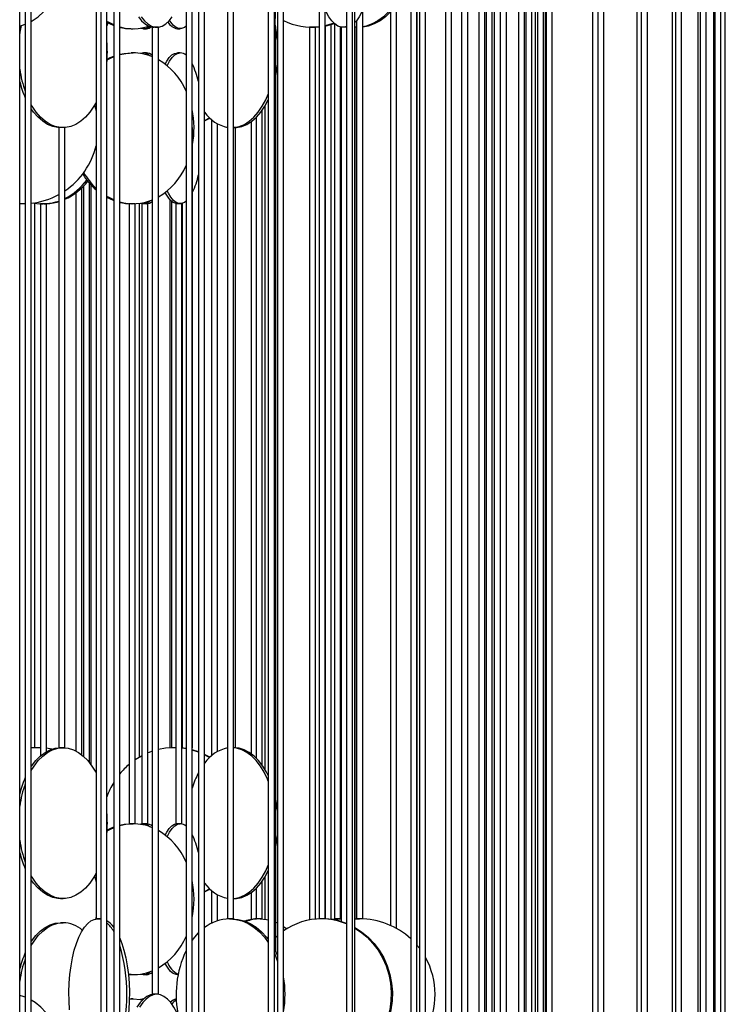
# Model space of a CAD drawing. Header units: millimetres. Extents: x 626 to 3215, y 306 to 3557.
# Tile 26 of 65: x 924 to 1157, y 2496 to 2822. Entities that reach past the tile are written whole.
import ezdxf

# ---------------------------------------------------------------- set-up
doc = ezdxf.new("R2010")
doc.units = ezdxf.units.MM

msp = doc.modelspace()

# ---------------------------------------------------------------- linework, layer by layer
at = {"color": 7, "linetype": 'Continuous', "lineweight": 25}
for p, q in [((923.56, 2411), (923.56, 2961.5)), ((978.66, 2961.5), (978.66, 2411)), ((980.66, 2411), (980.66, 2961.5)), ((1031.8, 2961.5), (1031.8, 2411)), ((1033.8, 2411), (1033.8, 2961.5)), ((1078.13, 2961.5), (1078.13, 2411)), ((1080.13, 2411), (1080.13, 2961.5)), ((1115.14, 2961.5), (1115.14, 2411)), ((1117.14, 2411), (1117.14, 2961.5)), ((1142.84, 2411), (1142.84, 2947.16)), ((1140.84, 2943.21), (1140.84, 2411)), ((1139.69, 2938.46), (1139.69, 2411)), ((1153.85, 2936.94), (1153.85, 2411)), ((1155.85, 2411), (1155.85, 2937.59)), ((950.42, 2936.5), (950.42, 2386)), ((952.42, 2386), (952.42, 2936.5)), ((1005.91, 2936.5), (1005.91, 2386)), ((1007.91, 2386), (1007.91, 2936.5)), ((1055.99, 2936.5), (1055.99, 2386)), ((1057.99, 2386), (1057.99, 2936.5)), ((1097.94, 2936.5), (1097.94, 2386)), ((1099.94, 2386), (1099.94, 2936.5)), ((1128, 2936.5), (1128, 2407.1)), ((1129.51, 2936.5), (1129.51, 2405.89)), ((1131.51, 2403.89), (1131.51, 2936.5)), ((1148.22, 2936.5), (1148.22, 2410.2)), ((1148.99, 2936.5), (1148.99, 2409.9)), ((1150.99, 2409.16), (1150.99, 2936.5)), ((1153.46, 2936.68), (1153.46, 2411)), ((1157.35, 2410.87), (1157.35, 2936.5)), ((925.38, 2903), (925.38, 2467.5)), ((927.38, 2467.5), (927.38, 2903)), ((982.79, 2903), (982.79, 2467.5)), ((984.79, 2467.5), (984.79, 2903)), ((1034.61, 2467.5), (1034.61, 2903)), ((1069.98, 2884.81), (1069.98, 2467.5)), ((1071.98, 2467.5), (1071.98, 2887.16)), ((1113.29, 2885.11), (1113.29, 2454.57)), ((1075.68, 2879.35), (1075.68, 2467.14)), ((1077.68, 2467.41), (1077.68, 2878.75)), ((1080.85, 2467.5), (1080.85, 2878.17)), ((1091.23, 2879.13), (1091.23, 2467.5)), ((1093.23, 2467.5), (1093.23, 2879.85)), ((954.69, 2878), (954.69, 2442.5)), ((956.69, 2442.5), (956.69, 2878)), ((1008.98, 2878), (1008.98, 2442.5)), ((1010.98, 2442.5), (1010.98, 2878)), ((1053.12, 2878), (1053.12, 2442.5)), ((1055.12, 2442.5), (1055.12, 2878)), ((1064.6, 2878), (1064.6, 2461.81)), ((1066.6, 2464.07), (1066.6, 2878)), ((1082.79, 2878), (1082.79, 2442.5)), ((1084.79, 2442.5), (1084.79, 2878)), ((1088.83, 2878), (1088.83, 2466.97)), ((1090.83, 2467.44), (1090.83, 2878)), ((1094.29, 2878.06), (1094.29, 2467.5)), ((1095.1, 2878), (1095.1, 2467.14)), ((1097.1, 2466.32), (1097.1, 2878)), ((1097.78, 2467.35), (1097.78, 2878.05)), ((1055.29, 2515.11), (1055.29, 2853.38)), ((948.86, 2844.5), (948.86, 2524)), ((992.43, 2844.5), (992.43, 2524)), ((994.43, 2524), (994.43, 2844.5)), ((1022.74, 2844.5), (1022.74, 2524)), ((1024.74, 2524), (1024.74, 2844.5)), ((1048.43, 2520.79), (1048.43, 2827.21)), ((1037.18, 2524), (1037.18, 2825.13)), ((1046.43, 2824.61), (1046.43, 2521.8)), ((967.48, 2819.5), (967.48, 2499)), ((969.4, 2819.5), (967.48, 2819.5)), ((969.48, 2819.5), (969.4, 2819.5)), ((969.48, 2499), (969.48, 2819.5)), ((1008.45, 2819.5), (1007.91, 2819.5)), ((1008.36, 2819.5), (1008.13, 2820.53)), ((1008.45, 2512.94), (1008.45, 2819.5)), ((1019.54, 2819.5), (1019.54, 2523.62)), ((1021.54, 2819.5), (1019.54, 2819.5)), ((1021.54, 2523.9), (1021.54, 2819.5)), ((1024.79, 2819.89), (1024.79, 2523.98)), ((1026.79, 2523.91), (1026.79, 2820.39)), ((1027.85, 2820.66), (1027.85, 2524)), ((1029.85, 2524), (1029.85, 2819.57)), ((1030.03, 2819.5), (1030.03, 2523.11)), ((1031.8, 2819.5), (1030.03, 2819.5)), ((1031.8, 2819.51), (1031.5, 2819.5)), ((1035.26, 2819.5), (1034.61, 2819.51)), ((1034.63, 2819.5), (1034.63, 2523.95)), ((1035.18, 2819.5), (1034.63, 2819.5)), ((1035.18, 2821.69), (1035.18, 2524)), ((960.5, 2819), (961.09, 2819)), ((964.55, 2819), (965.5, 2819)), ((975.78, 2819), (976.73, 2819)), ((961.09, 2811), (960.5, 2811)), ((965.5, 2811), (964.55, 2811)), ((976.73, 2811), (975.78, 2811)), ((1004.83, 2573.49), (1004.83, 2793.43)), ((1003.88, 2574.95), (1003.88, 2791.98)), ((984.79, 2788.57), (986.43, 2789.47)), ((984.79, 2788.43), (986.55, 2789.36)), ((987.07, 2788.89), (987.07, 2578.04)), ((989.07, 2579.45), (989.07, 2787.48)), ((1000.2, 2788.17), (1000.2, 2578.75)), ((1001.88, 2789.6), (1001.88, 2577.33)), ((936.48, 2786.21), (936.48, 2580.71)), ((938.48, 2786.21), (936.48, 2786.21)), ((938.48, 2580.71), (938.48, 2786.21)), ((980.81, 2786.21), (980.66, 2786.21)), ((980.81, 2580.71), (980.81, 2786.21)), ((995.09, 2786.21), (994.43, 2786.21)), ((995.09, 2580.71), (995.09, 2786.21)), ((946.69, 2575.73), (946.69, 2767.74)), ((947.11, 2767.27), (947.11, 2575.17)), ((942.16, 2764.62), (942.16, 2579.63)), ((944.16, 2578.32), (944.16, 2766.32)), ((944.69, 2766.85), (944.69, 2577.87)), ((925.38, 2761.01), (923.56, 2761.02)), ((924.53, 2761), (923.56, 2761.02)), ((925.38, 2761), (923.56, 2761)), ((928.45, 2761.21), (928.45, 2580.71)), ((930.38, 2761), (930.38, 2577.97)), ((930.79, 2761), (930.38, 2761)), ((930.45, 2761), (930.45, 2761.01)), ((932.38, 2761), (930.79, 2761)), ((932.38, 2579.4), (932.38, 2761)), ((959.79, 2761), (959.79, 2555.5)), ((961.79, 2761), (959.79, 2761)), ((961.21, 2761), (961.21, 2761)), ((961.79, 2555.5), (961.79, 2761)), ((963.21, 2577.6), (963.21, 2761.14)), ((964.02, 2761), (964.02, 2555.5)), ((964.07, 2761), (964.02, 2761)), ((966.02, 2761), (964.07, 2761)), ((966.02, 2555.5), (966.02, 2761)), ((973.28, 2762.35), (973.28, 2580.67)), ((973.86, 2761.79), (973.86, 2580.71)), ((975.26, 2761), (975.26, 2555.5)), ((977.26, 2761), (975.26, 2761)), ((977.26, 2555.5), (977.26, 2761)), ((977.44, 2580.58), (977.44, 2761.1)), ((929.61, 2580.71), (927.38, 2580.6)), ((929.3, 2580.71), (927.38, 2580.63)), ((929.76, 2580.71), (928.45, 2580.71)), ((930.38, 2580.7), (929.61, 2580.71)), ((930.38, 2580.71), (929.76, 2580.71)), ((938.48, 2580.71), (936.48, 2580.71)), ((974.55, 2580.71), (973.86, 2580.71)), ((975.26, 2580.71), (974.55, 2580.71)), ((975.26, 2580.71), (974.7, 2580.71)), ((975.26, 2580.71), (975.01, 2580.71)), ((980.81, 2580.71), (980.66, 2580.71)), ((982.79, 2579.34), (980.66, 2580)), ((982.79, 2579.22), (980.66, 2579.92)), ((995.09, 2580.71), (994.43, 2580.71)), ((961.79, 2555.5), (959.79, 2555.5)), ((964.07, 2555.5), (964.02, 2555.5)), ((966.02, 2555.5), (964.07, 2555.5)), ((977.26, 2555.5), (975.26, 2555.5)), ((1003.88, 2524), (1003.88, 2536.48)), ((1004.83, 2523.9), (1004.83, 2537.93)), ((984.79, 2533.07), (986.43, 2533.97)), ((984.79, 2532.93), (986.55, 2533.86)), ((987.07, 2533.39), (987.07, 2522.51)), ((1000.2, 2532.67), (1000.2, 2523.78)), ((1001.88, 2534.1), (1001.88, 2524)), ((937.07, 2530.71), (937.88, 2530.71)), ((989.07, 2523.35), (989.07, 2531.98)), ((994.43, 2530.71), (994.5, 2530.71)), ((937.88, 2522.71), (937.07, 2522.71)), ((948.86, 2524.73), (948.65, 2523.92)), ((950.42, 2524), (948.86, 2524)), ((949.39, 2524), (950.42, 2523.85)), ((950.32, 2524), (950.42, 2524)), ((994.43, 2524), (992.43, 2524)), ((1003.88, 2524), (1001.88, 2524)), ((1002.2, 2523.99), (1002.2, 2524)), ((1008.45, 2522.88), (1008.98, 2522.64)), ((1024.74, 2524), (1022.74, 2524)), ((1026.3, 2523.86), (1028.66, 2524)), ((1029.85, 2524), (1027.85, 2524)), ((1029.81, 2523.17), (1030.03, 2523.23)), ((1034.63, 2523.95), (1036.18, 2524)), ((1037.18, 2524), (1035.18, 2524)), ((1036.63, 2523.99), (1036.63, 2524)), ((1055.12, 2515.32), (1055.99, 2514.25)), ((960.5, 2505.5), (959.55, 2505.52)), ((960.5, 2505.5), (961.09, 2505.5)), ((964.55, 2505.5), (965.5, 2505.5)), ((975.78, 2505.5), (976, 2505.5)), ((959.87, 2497.48), (960.5, 2497.5)), ((959.87, 2497.45), (961.09, 2497.5)), ((961.09, 2497.5), (960.5, 2497.5)), ((964.57, 2497.5), (964.55, 2497.5)), ((969.4, 2499), (967.48, 2499)), ((969.48, 2499), (969.4, 2499))]:
    msp.add_line(p, q, dxfattribs=at)
at = {"color": 7, "linetype": 'Continuous', "lineweight": 25, "flags": 128}
for points in [[(927.38, 2821.43), (927.7, 2821.62), (929.61, 2822.97), (931.39, 2824.63), (933.02, 2826.56), (934.47, 2828.74), (935.72, 2831.15), (936.75, 2833.74), (937.56, 2836.49), (938.13, 2839.35), (938.44, 2842.28), (938.51, 2845.24), (938.32, 2848.19), (937.87, 2851.09), (937.19, 2853.89), (936.26, 2856.57), (935.12, 2859.07), (933.77, 2861.37), (932.23, 2863.43), (930.52, 2865.23), (928.67, 2866.74), (927.38, 2867.57)], [(1007.91, 2819.55), (1007.92, 2819.54), (1007.99, 2819.54), (1008.06, 2819.89), (1008.14, 2820.59), (1008.21, 2821.62), (1008.27, 2822.97), (1008.33, 2824.63), (1008.39, 2826.56), (1008.44, 2828.74), (1008.48, 2831.15), (1008.52, 2833.74), (1008.55, 2836.49), (1008.56, 2839.35), (1008.58, 2842.28), (1008.58, 2845.24), (1008.57, 2848.19), (1008.56, 2851.09), (1008.53, 2853.89), (1008.51, 2855.68)], [(1040.11, 2851.65), (1040.17, 2851.09), (1040.39, 2848.19), (1040.48, 2845.24), (1040.45, 2842.28), (1040.29, 2839.35), (1040.01, 2836.49), (1039.61, 2833.74), (1039.1, 2831.15), (1038.48, 2828.74), (1037.76, 2826.56), (1036.95, 2824.63), (1036.07, 2822.97), (1035.12, 2821.62), (1034.61, 2821.05)], [(1052.04, 2850.18), (1052.31, 2848.19), (1052.49, 2845.24), (1052.43, 2842.28), (1052.12, 2839.35), (1051.59, 2836.49), (1050.82, 2833.74), (1049.83, 2831.15), (1048.64, 2828.74), (1047.27, 2826.56), (1045.72, 2824.63), (1044.03, 2822.97), (1042.21, 2821.62), (1040.3, 2820.59), (1038.31, 2819.89), (1037.18, 2819.65)], [(1053.12, 2841.78), (1052.85, 2839.35), (1052.31, 2836.49), (1051.54, 2833.74), (1050.56, 2831.15), (1049.37, 2828.74), (1047.99, 2826.56), (1046.44, 2824.63), (1044.75, 2822.97), (1042.93, 2821.62), (1041.02, 2820.59), (1039.04, 2819.89), (1037.18, 2819.56)], [(962.87, 2822.97), (963.94, 2821.62), (965.07, 2820.59), (966.23, 2819.89), (967.43, 2819.54), (968.03, 2819.5)], [(963.78, 2822.97), (964.85, 2821.62), (965.98, 2820.59), (967.15, 2819.89), (968.34, 2819.54), (969.54, 2819.54), (970.74, 2819.89), (971.9, 2820.59), (973.03, 2821.62), (974.1, 2822.97)], [(1031.8, 2819.74), (1031.1, 2819.54), (1030.03, 2819.54), (1028.97, 2819.89), (1027.94, 2820.59), (1026.94, 2821.62), (1025.99, 2822.97), (1025.11, 2824.63), (1024.74, 2825.46)], [(923.56, 2819.88), (923.61, 2819.89), (925.38, 2820.46)], [(923.56, 2816.85), (923.71, 2817.8), (924.13, 2820.03)], [(954.69, 2820.28), (952.94, 2821.12), (952.42, 2821.41)], [(954.69, 2820.05), (954.59, 2820.09), (952.42, 2821.08)], [(952.78, 2820.89), (952.67, 2820.61), (952.42, 2819.93)], [(978.66, 2819.79), (978.1, 2819.39), (977.19, 2819.04), (976.28, 2819.04), (975.37, 2819.39), (974.48, 2820.09), (973.63, 2821.12), (973.19, 2821.8)], [(1022.74, 2819.59), (1022.1, 2819.54), (1020.74, 2819.5)], [(1027.68, 2820.82), (1027.01, 2820.59), (1024.74, 2819.96)], [(1008.98, 2815.47), (1008.67, 2817.8), (1008.45, 2819.03)], [(952.5, 2808.63), (954.05, 2809.43), (954.69, 2809.71)], [(952.52, 2808.96), (953.46, 2809.43), (954.69, 2809.94)], [(956.69, 2810.4), (958.69, 2810.82), (961.09, 2811)], [(956.69, 2810.55), (958.11, 2810.82), (960.5, 2811)], [(964.55, 2811), (963.63, 2810.82), (963.59, 2810.8)], [(971.73, 2807.25), (972.27, 2808.24), (973.1, 2809.43), (973.97, 2810.3), (974.87, 2810.82), (975.78, 2811)], [(972.42, 2806.7), (972.43, 2806.73), (973.22, 2808.24), (974.05, 2809.43), (974.92, 2810.3), (975.82, 2810.82), (976.73, 2811)], [(1008.45, 2803.4), (1008.88, 2806.06), (1008.98, 2806.96)], [(994.43, 2786.24), (994.56, 2786.26), (996.29, 2786.61), (997.98, 2787.3), (999.61, 2788.33), (1001.16, 2789.69), (1002.6, 2791.34), (1003.92, 2793.28), (1005.1, 2795.46), (1005.91, 2797.34)], [(948.86, 2794.59), (948.12, 2793.28), (946.8, 2791.34), (945.35, 2789.69), (943.8, 2788.33), (942.17, 2787.3), (940.48, 2786.61), (938.75, 2786.26), (937.01, 2786.26), (935.28, 2786.61), (933.59, 2787.3), (931.96, 2788.33), (930.41, 2789.69), (928.96, 2791.34), (927.64, 2793.28), (927.38, 2793.72)], [(948.33, 2793.64), (948.65, 2792.59), (948.86, 2791.76)], [(994.5, 2786.21), (995.37, 2786.26), (997.1, 2786.61), (998.79, 2787.3), (1000.42, 2788.33), (1001.97, 2789.69), (1003.41, 2791.34), (1004.73, 2793.28), (1005.91, 2795.46), (1005.91, 2795.47)], [(937.07, 2786.21), (936.2, 2786.26), (934.47, 2786.61), (932.78, 2787.3), (931.15, 2788.33), (929.6, 2789.69), (928.15, 2791.34), (927.38, 2792.42)], [(975.78, 2761), (975.33, 2761.04), (974.42, 2761.39), (973.53, 2762.09), (972.68, 2763.12), (971.87, 2764.47), (971.73, 2764.74)], [(978.66, 2761.79), (978.1, 2761.39), (977.19, 2761.04), (976.28, 2761.04), (975.37, 2761.39), (974.48, 2762.09), (973.63, 2763.12), (972.82, 2764.47), (972.42, 2765.3)], [(954.69, 2762.28), (952.94, 2763.12), (952.42, 2763.41)], [(954.69, 2762.05), (954.59, 2762.09), (952.42, 2763.08)], [(927.38, 2574.51), (927.48, 2574.65), (928.86, 2576.45), (930.36, 2577.95), (931.95, 2579.15), (933.62, 2580.01), (935.33, 2580.54), (937.07, 2580.71)], [(927.38, 2573.21), (928.29, 2574.65), (929.67, 2576.45), (931.17, 2577.95), (932.76, 2579.15), (934.43, 2580.01), (936.14, 2580.54), (937.88, 2580.71)], [(934.22, 2580.24), (932.42, 2580.54), (932.38, 2580.54)], [(937.88, 2580.71), (939.62, 2580.54), (941.33, 2580.01), (943, 2579.15), (944.59, 2577.95), (946.09, 2576.45), (947.47, 2574.65), (948.72, 2572.59), (948.86, 2572.34)], [(964.02, 2578.05), (963.84, 2577.95), (961.79, 2576.71)], [(967.48, 2579.53), (966.42, 2579.15), (966.02, 2578.99)], [(974.7, 2580.71), (971.89, 2580.54), (969.48, 2580.1)], [(978.66, 2580.42), (977.82, 2580.54), (977.26, 2580.6)], [(978.66, 2580.36), (977.51, 2580.54), (977.26, 2580.57)], [(986.55, 2577.57), (985.87, 2577.95), (984.79, 2578.5)], [(986.43, 2577.46), (985.56, 2577.95), (984.79, 2578.35)], [(1005.91, 2569.59), (1005.63, 2570.29), (1004.53, 2572.59), (1003.28, 2574.65), (1001.9, 2576.45), (1000.4, 2577.95), (998.8, 2579.15), (997.14, 2580.01), (995.42, 2580.54), (994.43, 2580.68)], [(1005.91, 2571.46), (1005.34, 2572.59), (1004.09, 2574.65), (1002.71, 2576.45), (1001.21, 2577.95), (999.61, 2579.15), (997.95, 2580.01), (996.23, 2580.54), (994.5, 2580.71)], [(1008.98, 2559.97), (1008.67, 2562.3), (1008.45, 2563.53)], [(956.69, 2554.9), (958.69, 2555.32), (961.09, 2555.5)], [(956.69, 2555.05), (958.11, 2555.32), (960.5, 2555.5)], [(964.55, 2555.5), (963.63, 2555.32), (963.59, 2555.3)], [(971.73, 2551.75), (972.27, 2552.74), (973.1, 2553.93), (973.97, 2554.8), (974.87, 2555.32), (975.78, 2555.5)], [(972.42, 2551.2), (972.43, 2551.23), (973.22, 2552.74), (974.05, 2553.93), (974.92, 2554.8), (975.82, 2555.32), (976.73, 2555.5)], [(952.5, 2553.13), (954.05, 2553.93), (954.69, 2554.21)], [(952.52, 2553.46), (953.46, 2553.93), (954.69, 2554.44)], [(1008.45, 2547.9), (1008.88, 2550.56), (1008.98, 2551.46)], [(948.86, 2539.09), (948.12, 2537.78), (946.8, 2535.84), (945.35, 2534.19), (943.8, 2532.83), (942.17, 2531.8), (940.48, 2531.11), (938.75, 2530.76), (937.01, 2530.76), (935.28, 2531.11), (933.59, 2531.8), (931.96, 2532.83), (930.41, 2534.19), (928.96, 2535.84), (927.64, 2537.78), (927.38, 2538.22)], [(994.43, 2530.74), (994.56, 2530.76), (996.29, 2531.11), (997.98, 2531.8), (999.61, 2532.83), (1001.16, 2534.19), (1002.6, 2535.84), (1003.92, 2537.78), (1005.1, 2539.96), (1005.91, 2541.84)], [(994.5, 2530.71), (995.37, 2530.76), (997.1, 2531.11), (998.79, 2531.8), (1000.42, 2532.83), (1001.97, 2534.19), (1003.41, 2535.84), (1004.73, 2537.78), (1005.91, 2539.96), (1005.91, 2539.97)], [(937.07, 2530.71), (936.2, 2530.76), (934.47, 2531.11), (932.78, 2531.8), (931.15, 2532.83), (929.6, 2534.19), (928.15, 2535.84), (927.38, 2536.92)], [(948.33, 2538.14), (948.65, 2537.09), (948.86, 2536.26)], [(927.38, 2516.51), (927.48, 2516.65), (928.86, 2518.45), (930.36, 2519.95), (931.95, 2521.15), (933.62, 2522.01), (935.33, 2522.54), (937.07, 2522.71)], [(927.38, 2515.21), (928.29, 2516.65), (929.67, 2518.45), (931.17, 2519.95), (932.76, 2521.15), (934.43, 2522.01), (936.14, 2522.54), (937.88, 2522.71)], [(940.03, 2493.85), (939.87, 2496.78), (939.83, 2499.74), (939.93, 2502.69), (940.17, 2505.59), (940.53, 2508.39), (941.02, 2511.07), (941.62, 2513.57), (942.34, 2515.87), (943.15, 2517.93), (944.05, 2519.73), (945.03, 2521.24), (946.06, 2522.43), (947.15, 2523.3), (948.26, 2523.82), (949.39, 2524), (949.39, 2524)], [(993.07, 2524), (995.16, 2523.82), (997.22, 2523.3), (999.23, 2522.43), (1001.14, 2521.24), (1002.95, 2519.73), (1004.61, 2517.93), (1005.91, 2516.18)], [(993.78, 2524), (995.87, 2523.82), (997.93, 2523.3), (999.93, 2522.43), (1001.85, 2521.24), (1003.65, 2519.73), (1005.32, 2517.93), (1005.91, 2517.18)], [(1003.23, 2524), (1005.33, 2523.82), (1005.91, 2523.71)], [(1026.49, 2523.84), (1029.05, 2524), (1030.03, 2523.97)], [(980.66, 2516.8), (981.53, 2517.93), (982.79, 2519.33)], [(1010.98, 2521.47), (1011.31, 2521.24), (1012.04, 2520.67)], [(1034.63, 2521.15), (1036.83, 2519.73), (1039.01, 2517.93), (1040.97, 2515.87), (1042.69, 2513.57), (1044.16, 2511.07), (1045.33, 2508.39), (1046.21, 2505.59), (1046.77, 2502.69), (1047.02, 2499.74), (1046.93, 2496.78), (1046.53, 2493.85), (1045.81, 2490.99), (1044.78, 2488.24), (1043.46, 2485.65), (1041.86, 2483.24), (1040.02, 2481.06), (1037.94, 2479.13), (1035.67, 2477.47), (1034.61, 2476.83)], [(1034.61, 2520.94), (1036.45, 2519.73), (1038.62, 2517.93), (1040.59, 2515.87), (1042.31, 2513.57), (1043.77, 2511.07), (1044.95, 2508.39), (1045.83, 2505.59), (1046.39, 2502.69), (1046.63, 2499.74), (1046.55, 2496.78), (1046.15, 2493.85), (1045.43, 2490.99), (1044.4, 2488.24), (1043.08, 2485.65), (1041.48, 2483.24), (1039.63, 2481.06), (1037.56, 2479.13), (1035.29, 2477.47), (1034.61, 2477.05)], [(956.69, 2517.64), (957.38, 2515.87), (958.09, 2513.57), (958.7, 2511.07), (959.18, 2508.39), (959.55, 2505.59), (959.78, 2502.69), (959.88, 2499.74), (959.85, 2496.78), (959.68, 2493.85), (959.38, 2490.99), (958.96, 2488.24), (958.41, 2485.65), (957.75, 2483.24), (956.98, 2481.06), (956.69, 2480.35)], [(1008.45, 2517.92), (1008.47, 2517.93), (1008.98, 2518.4)], [(1007.91, 2514.01), (1008.14, 2513.57), (1008.98, 2511.77)], [(1007.91, 2512.58), (1008.55, 2511.07), (1008.98, 2509.91)], [(975.78, 2505.5), (975.33, 2505.54), (974.42, 2505.89), (973.53, 2506.59), (972.68, 2507.62), (971.87, 2508.97), (971.73, 2509.24)], [(925.38, 2498.03), (924.66, 2498.3), (923.56, 2498.61)], [(936.18, 2461.72), (936.75, 2463.24), (937.56, 2465.99), (938.13, 2468.85), (938.44, 2471.78), (938.51, 2474.74), (938.32, 2477.69), (937.87, 2480.59), (937.19, 2483.39), (936.26, 2486.07), (935.12, 2488.57), (933.77, 2490.87), (932.23, 2492.93), (930.52, 2494.73), (928.67, 2496.24), (927.37, 2497.07)], [(961.09, 2497.5), (963.48, 2497.32), (964.24, 2497.19)], [(968.03, 2499), (966.83, 2498.82), (965.65, 2498.3), (964.5, 2497.43), (963.4, 2496.24), (962.36, 2494.73)], [(968.94, 2499), (967.74, 2498.82), (966.56, 2498.3), (965.41, 2497.43), (964.31, 2496.24), (963.28, 2494.73)], [(964.55, 2497.5), (963.63, 2497.32), (963.59, 2497.3)], [(978.66, 2481.14), (978.34, 2483.39), (977.82, 2486.07), (977.18, 2488.57), (976.42, 2490.87), (975.56, 2492.93), (974.61, 2494.73), (973.57, 2496.24), (972.47, 2497.43), (971.32, 2498.3), (970.14, 2498.82), (968.94, 2499)]]:
    msp.add_lwpolyline(points, dxfattribs=at)
at = {"color": 7, "linetype": 'Continuous', "lineweight": 25}
for centre, radius, start, end in [((961.09, 2835.51), 16.51, 254.563, 288.4962), ((960.51, 2835.5), 16.5, 256.6359, 269.965), ((964.56, 2821.78), 2.77, 249.4464, 313.9499), ((965.41, 2821.91), 2.91, 271.6768, 307.1395), ((976.52, 2823.42), 4.48, 209.6733, 260.5753), ((1020.35, 2840.65), 21.15, 243.6916, 276.475), ((1020.68, 2840.74), 21.25, 281.0024, 289.7269), ((910.22, 2811.21), 42.35, 355.0428, 4.9572), ((961.05, 2794.24), 16.76, 67.4023, 89.866), ((964.33, 2807.68), 3.33, 44.5709, 86.2864), ((965.31, 2807.77), 3.24, 47.7462, 86.6468), ((976.55, 2807.82), 3.18, 48.4728, 86.6955), ((958.06, 2789.4), 22.45, 23.4534, 59.4183), ((956.29, 2795.54), 27.14, 12.5752, 26.1526), ((959.75, 2810.36), 36.5, 187.5299, 199.6817), ((955.17, 2809.24), 32.57, 193.9796, 203.8557), ((950.58, 2786), 30.72, 349.8287, 11.6875), ((994.72, 2798.13), 12.04, 214.4249, 259.0073), ((924.53, 2786), 25, 303.9074, 346.6729), ((964.05, 2782.81), 22.99, 211.3589, 228.6362), ((964.85, 2782.99), 23.27, 210.1875, 226.5586), ((957.85, 2782.77), 22.72, 300.7993, 336.3289), ((954.25, 2777.13), 29.29, 335.0981, 347.012), ((929.23, 2781.26), 20.71, 296.5212, 323.1466), ((929.96, 2781.09), 20.49, 294.5596, 321.9388), ((924.53, 2786), 25, 276.5514, 298.5452), ((931.09, 2777.54), 16.55, 259.7811, 289.008), ((931.66, 2777.6), 16.61, 270.0501, 286.8707), ((961.09, 2777.61), 16.61, 254.6524, 292.6509), ((960.51, 2777.5), 16.5, 256.6359, 269.965), ((964.57, 2763.86), 2.84, 249.8826, 318.6697), ((965.39, 2764.04), 3.05, 272.1196, 313.4874), ((994.82, 2568.66), 12.2, 101.2974, 145.2704), ((975.54, 2556.6), 24.37, 130.2708, 140.6744), ((1009.46, 2558.53), 30.09, 152.3915, 163.1049), ((954.6, 2557.88), 31.98, 156.0462, 166.3651), ((959.72, 2556.57), 36.47, 160.3137, 172.4747), ((976.51, 2555.92), 25.55, 148.6234, 160.5311), ((910.22, 2555.71), 42.35, 355.0428, 4.9572), ((961.05, 2538.74), 16.76, 67.4023, 89.866), ((964.33, 2552.18), 3.33, 44.5709, 86.2864), ((965.31, 2552.27), 3.24, 47.7462, 86.6468), ((976.55, 2552.32), 3.18, 48.4728, 86.6955), ((958.06, 2533.9), 22.45, 23.4534, 59.4183), ((956.29, 2540.04), 27.14, 12.5752, 26.1526), ((959.75, 2554.86), 36.5, 187.5299, 199.6817), ((955.17, 2553.74), 32.57, 193.9796, 203.8557), ((950.6, 2530.5), 30.69, 348.3058, 11.6942), ((994.72, 2542.63), 12.04, 214.4249, 259.0073), ((937.62, 2512.58), 10.14, 48.6311, 88.5103), ((948.1, 2516.56), 8.08, 35.3423, 57.7219), ((945.15, 2514.68), 10.83, 28.2923, 47.8942), ((993.31, 2510.09), 13.91, 90.9861, 127.7843), ((1002.57, 2511.06), 12.94, 90.1922, 109.9644), ((1003.28, 2511.01), 12.98, 90.2167, 111.5892), ((1023.62, 2502.15), 21.85, 90.1814, 125.3416), ((1023.52, 2502.4), 21.59, 67.4412, 89.9288), ((1023.91, 2502.46), 21.53, 68.5043, 89.9564), ((1036.18, 2499), 25, 47.3502, 90), ((957.85, 2527.27), 22.72, 300.7993, 336.3289), ((954.55, 2499.9), 31.91, 156.0428, 166.1219), ((901.87, 2499), 57.16, 343.5712, 16.4288), ((1009.07, 2498.96), 33.7, 154.4764, 193.0365), ((959.72, 2498.57), 36.47, 160.3137, 172.4747), ((979.51, 2512.26), 7.51, 199.1142, 242.2997), ((1036.18, 2499), 25, 330.7217, 29.2783), ((961.07, 2522.14), 16.64, 264.7374, 292.6593), ((964.57, 2508.36), 2.84, 249.8826, 318.6697), ((965.39, 2508.54), 3.05, 272.1196, 313.4874), ((976.45, 2499), 35.01, 350.4864, 9.5136), ((976.13, 2493.98), 3.56, 101.4546, 138.2188), ((978.24, 2492.52), 5.4, 121.138, 142.9584)]:
    msp.add_arc(centre, radius, start, end, dxfattribs=at)

doc.saveas('drawing.dxf')
